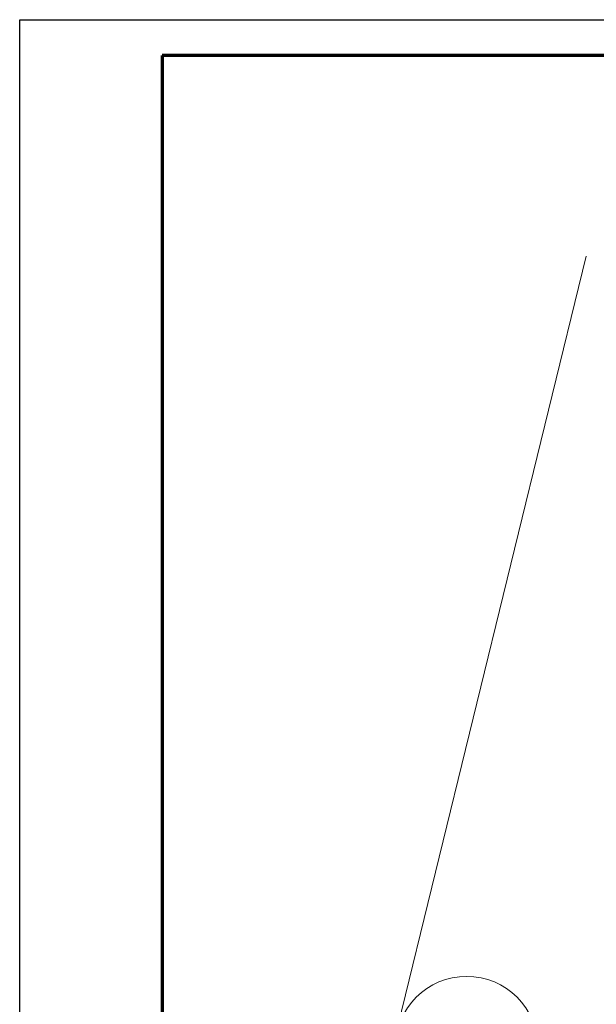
# Model space of a CAD drawing. Extents: x 229 to 926, y 37 to 878.
# Tile 46 of 162: x 229 to 310, y 739 to 878. Entities that reach past the tile are written whole.
import ezdxf

# ---------------------------------------------------------------- set-up
doc = ezdxf.new("R2010")
doc.units = 0
doc.layers.get('0').update_dxf_attribs({"lineweight": 13})
for name, color, linetype, lineweight in [('Ausstattung', 7, 'Continuous', 25), ('Axen', 7, 'Continuous', 25), ('Axen-A03ENIVKI0', 7, 'Continuous', 25), ('Beschriftung', 7, 'Continuous', 25), ('Bewegungsfläche', 7, 'Continuous', 25), ('Fenster', 7, 'Continuous', 25), ('FORMAT', 7, 'Continuous', 25), ('Fullfläche', 7, 'Continuous', 25), ('Maßlinien', 7, 'Continuous', 25), ('Räume', 7, 'Continuous', 25), ('Treppen', 7, 'Continuous', 25), ('Türen', 7, 'Continuous', 25), ('Wände', 7, 'Continuous', 25)]:
    doc.layers.add(name, color=color, linetype=linetype, lineweight=lineweight)

# ---------------------------------------------------------------- blocks, each defined once
blk = doc.blocks.new('Blockreferenz-A03ENIV7I0', base_point=(228.98, 36.58))
at = {"layer": 'FORMAT', "color": 0, "linetype": 'ByBlock', "ltscale": 0.25}
for p, q in [((228.98, 877.58), (925.98, 877.58)), ((228.98, 876.58), (228.98, 877.58)), ((228.98, 36.58), (228.98, 876.58))]:
    blk.add_line(p, q, dxfattribs=at)
at = {"layer": 'FORMAT', "color": 0, "linetype": 'ByBlock', "lineweight": 70, "ltscale": 0.7}
for p, q in [((920.98, 872.58), (248.98, 872.58)), ((248.98, 872.58), (248.98, 41.58))]:
    blk.add_line(p, q, dxfattribs=at)
blk = doc.blocks.new('Referenz-A03ENIVGI0', base_point=(255.73, 66.03))
at = {"layer": 'Ausstattung', "color": 0, "lineweight": -2}
blk.add_line((308.5, 844.41), (255.73, 628.75), dxfattribs=at)
at = {"layer": 'Axen', "color": 0, "lineweight": -2}
blk.add_line((308.5, 844.41), (255.73, 628.75), dxfattribs=at)
blk.add_circle((291.73, 733.35), 10, dxfattribs=at)
at = {"layer": 'Beschriftung', "color": 0, "lineweight": -2}
blk.add_line((308.5, 844.41), (255.73, 628.75), dxfattribs=at)
at = {"layer": 'Bewegungsfläche', "color": 0, "lineweight": -2}
blk.add_line((308.5, 844.41), (255.73, 628.75), dxfattribs=at)
at = {"layer": 'Fenster', "color": 0, "lineweight": -2}
blk.add_line((308.5, 844.41), (255.73, 628.75), dxfattribs=at)
at = {"layer": 'Fullfläche', "color": 0, "lineweight": -2}
blk.add_line((308.5, 844.41), (255.73, 628.75), dxfattribs=at)
at = {"layer": 'Maßlinien', "color": 0, "lineweight": -2}
blk.add_line((308.5, 844.41), (255.73, 628.75), dxfattribs=at)
at = {"layer": 'Räume', "color": 0, "lineweight": -2}
blk.add_line((308.5, 844.41), (255.73, 628.75), dxfattribs=at)
at = {"layer": 'Treppen', "color": 0, "lineweight": -2}
blk.add_line((308.5, 844.41), (255.73, 628.75), dxfattribs=at)
at = {"layer": 'Türen', "color": 0, "lineweight": -2}
blk.add_line((308.5, 844.41), (255.73, 628.75), dxfattribs=at)
at = {"layer": 'Wände', "color": 0, "lineweight": -2}
blk.add_line((308.5, 844.41), (255.73, 628.75), dxfattribs=at)
blk = doc.blocks.new('Referenz-A03ENIVUI0', base_point=(281.6, 66.03))
at = {"layer": 'Axen-A03ENIVKI0', "color": 0, "lineweight": -2}
blk.add_circle((291.73, 733.35), 10, dxfattribs=at)

msp = doc.modelspace()

# ---------------------------------------------------------------- block references
at = {"ltscale": 0.13}
msp.add_blockref('Blockreferenz-A03ENIV7I0', (228.98, 36.58), dxfattribs=at)
at = {"color": 251, "lineweight": 13, "ltscale": 0.13, "true_color": 0x606060}
for name, p in [('Referenz-A03ENIVGI0', (255.73, 66.03)), ('Referenz-A03ENIVUI0', (281.6, 66.03))]:
    msp.add_blockref(name, p, dxfattribs=at)

doc.saveas('drawing.dxf')
